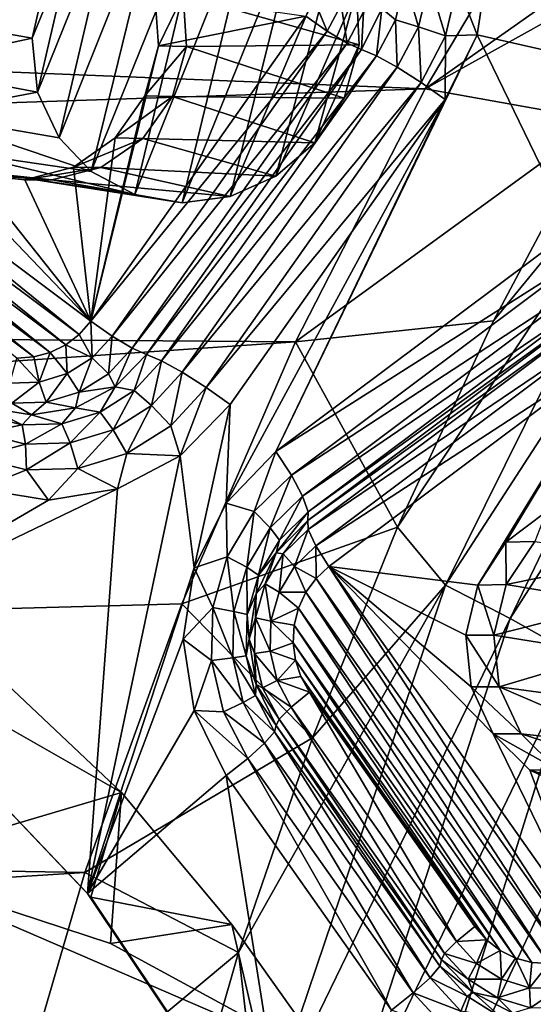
# Model space of a CAD drawing. Header units: metres. Extents: x -237 to 25, y -25 to 25.
# Tile 81 of 165: x -214.73 to -212.95, y 4.4 to 7.8. Entities that reach past the tile are written whole.
import ezdxf

# ---------------------------------------------------------------- set-up
doc = ezdxf.new("R2010")
doc.units = ezdxf.units.M
doc.layers.add('solid_10481232', color=7, linetype='CONTINUOUS')

msp = doc.modelspace()

# ---------------------------------------------------------------- linework, layer by layer
at = {"layer": 'solid_10481232'}
for points in [[(-213.377121, 8.838422, 82.297348), (-212.056625, 7.585601, 81.968117), (-212.394043, 7.912417, 81.969559)], [(-212.631454, 8.522216, 83.684151), (-212.056625, 7.585601, 81.968117), (-213.377121, 8.838422, 82.297348)], [(-213.438675, 8.806679, 82.152618), (-212.12291, 7.558358, 81.824562), (-213.470657, 8.785734, 82.091721)], [(-212.394043, 7.912417, 81.969559), (-212.12291, 7.558358, 81.824562), (-213.438675, 8.806679, 82.152618)], [(-213.470657, 8.785734, 82.091721), (-212.158035, 7.540383, 81.76445), (-213.489182, 8.767977, 82.032593)], [(-213.430405, 8.639663, 82.017944), (-213.489182, 8.767977, 82.032593), (-212.181549, 7.525876, 81.706566)], [(-212.158035, 7.540383, 81.76445), (-212.181549, 7.525876, 81.706566), (-213.489182, 8.767977, 82.032593)], [(-212.12291, 7.558358, 81.824562), (-212.158035, 7.540383, 81.76445), (-213.470657, 8.785734, 82.091721)], [(-213.258194, 8.461933, 81.975006), (-213.430405, 8.639663, 82.017944), (-212.181549, 7.525876, 81.706566)], [(-213.148254, 8.239065, 81.947594), (-213.258194, 8.461933, 81.975006), (-212.181549, 7.525876, 81.706566)], [(-213.328308, 7.559792, 180.296234), (-212.827942, 8.400932, 180.171509), (-233.831543, 8.389069, 95.969193)], [(-212.142059, 8.395135, 182.914581), (-212.827942, 8.400932, 180.171509), (-213.328308, 7.559792, 180.296234)], [(-212.320435, 8.121542, 182.92569), (-212.142059, 8.395135, 182.914581), (-213.328308, 7.559792, 180.296234)], [(-213.328308, 7.559792, 180.296234), (-233.831543, 8.389069, 95.969193), (-234.69548, 6.843811, 96.184639)], [(-214.063416, 8.304527, 84.712891), (-214.480301, 7.274619, 84.461235), (-214.23288, 8.282915, 84.731186)], [(-214.329437, 7.194523, 84.413574), (-214.480301, 7.274619, 84.461235), (-214.063416, 8.304527, 84.712891)], [(-214.329437, 7.194523, 84.413574), (-214.063416, 8.304527, 84.712891), (-213.898117, 8.275126, 84.677681)], [(-214.23288, 8.282915, 84.731186), (-214.480301, 7.274619, 84.461235), (-214.59079, 7.390515, 84.511864)], [(-214.23288, 8.282915, 84.731186), (-214.59079, 7.390515, 84.511864), (-214.397934, 8.208941, 84.731346)], [(-214.166458, 7.166553, 84.377747), (-214.329437, 7.194523, 84.413574), (-213.898117, 8.275126, 84.677681)], [(-214.166458, 7.166553, 84.377747), (-213.898117, 8.275126, 84.677681), (-213.749908, 8.194742, 84.627327)], [(-213.110443, 7.993072, 81.938164), (-213.148254, 8.239065, 81.947594), (-212.181549, 7.525876, 81.706566)], [(-214.397934, 8.208941, 84.731346), (-214.59079, 7.390515, 84.511864), (-214.664566, 7.547458, 84.568474)], [(-214.397934, 8.208941, 84.731346), (-214.664566, 7.547458, 84.568474), (-214.540588, 8.084114, 84.712433)], [(-214.000748, 7.188196, 84.35495), (-214.166458, 7.166553, 84.377747), (-213.749908, 8.194742, 84.627327)], [(-213.632492, 8.064467, 84.564728), (-214.000748, 7.188196, 84.35495), (-213.749908, 8.194742, 84.627327)], [(-212.723709, 7.450794, 182.951324), (-212.320435, 8.121542, 182.92569), (-213.328308, 7.559792, 180.296234)], [(-214.540588, 8.084114, 84.712433), (-214.664566, 7.547458, 84.568474), (-214.683899, 7.733741, 84.626213)], [(-214.540588, 8.084114, 84.712433), (-214.683899, 7.733741, 84.626213), (-214.64093, 7.918866, 84.675789)], [(-213.632492, 8.064467, 84.564728), (-213.843506, 7.258286, 84.347473), (-214.000748, 7.188196, 84.35495)], [(-213.632492, 8.064467, 84.564728), (-213.564331, 7.896323, 84.497818), (-213.843506, 7.258286, 84.347473)], [(-213.21608, 7.919354, 81.946564), (-213.110443, 7.993072, 81.938164), (-213.148178, 7.746097, 81.947578)], [(-213.148178, 7.746097, 81.947578), (-213.110443, 7.993072, 81.938164), (-212.181549, 7.525876, 81.706566)], [(-214.64093, 7.918866, 84.675789), (-214.683899, 7.733741, 84.626213), (-215.148041, 7.815412, 82.447754)], [(-213.397598, 7.935674, 81.860344), (-213.429718, 7.7978, 81.868355), (-213.477722, 7.836068, 81.782394)], [(-213.350311, 7.773779, 81.928215), (-213.429718, 7.7978, 81.868355), (-213.397598, 7.935674, 81.860344)], [(-213.314224, 7.928668, 81.91922), (-213.350311, 7.773779, 81.928215), (-213.397598, 7.935674, 81.860344)], [(-213.257431, 7.741848, 81.956871), (-213.350311, 7.773779, 81.928215), (-213.314224, 7.928668, 81.91922)], [(-213.21608, 7.919354, 81.946564), (-213.257431, 7.741848, 81.956871), (-213.314224, 7.928668, 81.91922)], [(-213.21608, 7.919354, 81.946564), (-213.148178, 7.746097, 81.947578), (-213.257431, 7.741848, 81.956871)], [(-214.24791, 7.707804, 81.809525), (-214.260208, 7.885561, 81.812592), (-213.740005, 7.810176, 81.682892)], [(-214.162537, 7.884234, 82.202774), (-214.260208, 7.885561, 81.812592), (-214.24791, 7.707804, 81.809525)], [(-214.162537, 7.884234, 82.202774), (-214.24791, 7.707804, 81.809525), (-214.150665, 7.704937, 82.2006)], [(-214.162537, 7.884234, 82.202774), (-213.555573, 7.711663, 84.436371), (-213.564331, 7.896323, 84.497818)], [(-214.162537, 7.884234, 82.202774), (-214.150665, 7.704937, 82.2006), (-213.555573, 7.711663, 84.436371)], [(-213.564331, 7.896323, 84.497818), (-213.708191, 7.37318, 84.357681), (-213.843506, 7.258286, 84.347473)], [(-213.564331, 7.896323, 84.497818), (-213.555573, 7.711663, 84.436371), (-213.708191, 7.37318, 84.357681)], [(-213.665848, 7.758358, 81.685501), (-213.740005, 7.810176, 81.682892), (-213.70993, 7.86335, 81.675392)], [(-213.617722, 7.849726, 81.6735), (-213.665848, 7.758358, 81.685501), (-213.70993, 7.86335, 81.675392)], [(-213.617722, 7.849726, 81.6735), (-213.596909, 7.717118, 81.727386), (-213.665848, 7.758358, 81.685501)], [(-213.540298, 7.824582, 81.713264), (-213.596909, 7.717118, 81.727386), (-213.617722, 7.849726, 81.6735)], [(-214.683899, 7.733741, 84.626213), (-215.136307, 7.636032, 82.444031), (-215.148041, 7.815412, 82.447754)], [(-213.540298, 7.824582, 81.713264), (-213.54747, 7.694994, 81.799782), (-213.596909, 7.717118, 81.727386)], [(-213.477722, 7.836068, 81.782394), (-213.495361, 7.67319, 81.88472), (-213.54747, 7.694994, 81.799782)], [(-213.540298, 7.824582, 81.713264), (-213.477722, 7.836068, 81.782394), (-213.54747, 7.694994, 81.799782)], [(-213.429718, 7.7978, 81.868355), (-213.495361, 7.67319, 81.88472), (-213.477722, 7.836068, 81.782394)], [(-214.24791, 7.707804, 81.809525), (-213.740005, 7.810176, 81.682892), (-214.48143, 6.758454, 81.867744)], [(-213.665848, 7.758358, 81.685501), (-214.48143, 6.758454, 81.867744), (-213.740005, 7.810176, 81.682892)], [(-213.429718, 7.7978, 81.868355), (-213.424057, 7.633792, 81.946602), (-213.495361, 7.67319, 81.88472)], [(-213.350311, 7.773779, 81.928215), (-213.424057, 7.633792, 81.946602), (-213.429718, 7.7978, 81.868355)], [(-213.665848, 7.758358, 81.685501), (-214.407272, 6.706636, 81.870361), (-214.48143, 6.758454, 81.867744)], [(-213.665848, 7.758358, 81.685501), (-213.596909, 7.717118, 81.727386), (-214.407272, 6.706636, 81.870361)], [(-213.148178, 7.746097, 81.947578), (-212.821945, 7.072115, 81.866234), (-213.842422, 6.307994, 82.120667)], [(-213.258682, 7.522221, 81.975128), (-213.148178, 7.746097, 81.947578), (-213.842422, 6.307994, 82.120667)], [(-213.350311, 7.773779, 81.928215), (-213.341949, 7.581419, 81.977943), (-213.424057, 7.633792, 81.946602)], [(-213.257431, 7.741848, 81.956871), (-213.341949, 7.581419, 81.977943), (-213.350311, 7.773779, 81.928215)], [(-213.257431, 7.741848, 81.956871), (-213.148178, 7.746097, 81.947578), (-213.258682, 7.522221, 81.975128)], [(-213.148178, 7.746097, 81.947578), (-212.181549, 7.525876, 81.706566), (-212.821945, 7.072115, 81.866234)], [(-214.521194, 6.712548, 81.877663), (-215.78334, 7.657612, 82.192352), (-215.753265, 7.710786, 82.184853)], [(-214.48143, 6.758454, 81.867744), (-214.521194, 6.712548, 81.877663), (-215.753265, 7.710786, 82.184853)], [(-215.041336, 7.342438, 82.007347), (-214.48143, 6.758454, 81.867744), (-215.753265, 7.710786, 82.184853)], [(-214.683899, 7.733741, 84.626213), (-214.664566, 7.547458, 84.568474), (-215.136307, 7.636032, 82.444031)], [(-213.596909, 7.717118, 81.727386), (-214.338333, 6.665396, 81.912239), (-214.407272, 6.706636, 81.870361)], [(-213.596909, 7.717118, 81.727386), (-213.54747, 7.694994, 81.799782), (-214.338333, 6.665396, 81.912239)], [(-214.150665, 7.704937, 82.2006), (-213.607285, 7.527744, 84.38726), (-213.555573, 7.711663, 84.436371)], [(-213.555573, 7.711663, 84.436371), (-213.607285, 7.527744, 84.38726), (-213.708191, 7.37318, 84.357681)], [(-213.257431, 7.741848, 81.956871), (-213.258682, 7.522221, 81.975128), (-213.341949, 7.581419, 81.977943)], [(-214.295303, 7.535493, 81.821342), (-214.24791, 7.707804, 81.809525), (-214.48143, 6.758454, 81.867744)], [(-213.54747, 7.694994, 81.799782), (-214.288895, 6.643272, 81.984642), (-214.338333, 6.665396, 81.912239)], [(-214.150665, 7.704937, 82.2006), (-214.24791, 7.707804, 81.809525), (-214.295303, 7.535493, 81.821342)], [(-214.150665, 7.704937, 82.2006), (-214.295303, 7.535493, 81.821342), (-214.199188, 7.532554, 82.212631)], [(-213.495361, 7.67319, 81.88472), (-214.288895, 6.643272, 81.984642), (-213.54747, 7.694994, 81.799782)], [(-214.150665, 7.704937, 82.2006), (-214.199188, 7.532554, 82.212631), (-213.607285, 7.527744, 84.38726)], [(-214.56778, 6.676268, 81.889275), (-215.802429, 7.600736, 82.197105), (-215.78334, 7.657612, 82.192352)], [(-214.521194, 6.712548, 81.877663), (-214.56778, 6.676268, 81.889275), (-215.78334, 7.657612, 82.192352)], [(-213.495361, 7.67319, 81.88472), (-214.236786, 6.621468, 82.06958), (-214.288895, 6.643272, 81.984642)], [(-213.495361, 7.67319, 81.88472), (-213.424057, 7.633792, 81.946602), (-214.236786, 6.621468, 82.06958)], [(-214.664566, 7.547458, 84.568474), (-215.065628, 7.47175, 82.42585), (-215.136307, 7.636032, 82.444031)], [(-213.424057, 7.633792, 81.946602), (-214.165482, 6.58207, 82.131454), (-214.236786, 6.621468, 82.06958)], [(-213.424057, 7.633792, 81.946602), (-213.341949, 7.581419, 81.977943), (-214.165482, 6.58207, 82.131454)], [(-212.368256, 7.642021, 183.907715), (-213.091812, 6.759067, 182.977875), (-213.423248, 6.047255, 183.00737)], [(-213.257339, 5.847638, 183.99118), (-212.368256, 7.642021, 183.907715), (-213.423248, 6.047255, 183.00737)], [(-212.185593, 7.501909, 184.956497), (-212.368256, 7.642021, 183.907715), (-213.257339, 5.847638, 183.99118)], [(-212.368256, 7.642021, 183.907715), (-212.723709, 7.450794, 182.951324), (-213.091812, 6.759067, 182.977875)], [(-214.621002, 6.649702, 81.902542), (-215.810501, 7.540363, 82.19912), (-215.802429, 7.600736, 82.197105)], [(-214.56778, 6.676268, 81.889275), (-214.621002, 6.649702, 81.902542), (-215.802429, 7.600736, 82.197105)], [(-213.341949, 7.581419, 81.977943), (-214.083374, 6.529697, 82.162804), (-214.165482, 6.58207, 82.131454)], [(-213.341949, 7.581419, 81.977943), (-213.258682, 7.522221, 81.975128), (-214.083374, 6.529697, 82.162804)], [(-213.77533, 6.68638, 180.407639), (-213.328308, 7.559792, 180.296234), (-234.69548, 6.843811, 96.184639)], [(-214.67778, 6.634508, 81.916702), (-215.806961, 7.480003, 82.198242), (-215.810501, 7.540363, 82.19912)], [(-214.621002, 6.649702, 81.902542), (-214.67778, 6.634508, 81.916702), (-215.810501, 7.540363, 82.19912)], [(-214.664566, 7.547458, 84.568474), (-214.59079, 7.390515, 84.511864), (-215.065628, 7.47175, 82.42585)], [(-212.723709, 7.450794, 182.951324), (-213.328308, 7.559792, 180.296234), (-213.77533, 6.68638, 180.407639)], [(-214.396637, 7.390522, 81.846603), (-214.295303, 7.535493, 81.821342), (-214.48143, 6.758454, 81.867744)], [(-214.199188, 7.532554, 82.212631), (-214.295303, 7.535493, 81.821342), (-214.396637, 7.390522, 81.846603)], [(-214.199188, 7.532554, 82.212631), (-214.396637, 7.390522, 81.846603), (-214.302063, 7.387741, 82.237663)], [(-214.199188, 7.532554, 82.212631), (-214.302063, 7.387741, 82.237663), (-213.708191, 7.37318, 84.357681)], [(-214.199188, 7.532554, 82.212631), (-213.708191, 7.37318, 84.357681), (-213.607285, 7.527744, 84.38726)], [(-214.083374, 6.529697, 82.162804), (-213.258682, 7.522221, 81.975128), (-214.000092, 6.470499, 82.159981)], [(-213.258682, 7.522221, 81.975128), (-213.842422, 6.307994, 82.120667), (-214.014633, 6.130265, 82.163605)], [(-214.000092, 6.470499, 82.159981), (-213.258682, 7.522221, 81.975128), (-214.014633, 6.130265, 82.163605)], [(-214.67778, 6.634508, 81.916702), (-214.736359, 6.630868, 81.931305), (-215.806961, 7.480003, 82.198242)], [(-213.03421, 5.73201, 185.045563), (-212.185593, 7.501909, 184.956497), (-213.257339, 5.847638, 183.99118)], [(-212.004517, 7.342728, 186.064514), (-212.185593, 7.501909, 184.956497), (-213.03421, 5.73201, 185.045563)], [(-214.480301, 7.274619, 84.461235), (-214.94458, 7.342438, 82.39547), (-215.065628, 7.47175, 82.42585)], [(-214.59079, 7.390515, 84.511864), (-214.480301, 7.274619, 84.461235), (-215.065628, 7.47175, 82.42585)], [(-213.091812, 6.759067, 182.977875), (-212.723709, 7.450794, 182.951324), (-213.77533, 6.68638, 180.407639)], [(-214.540268, 7.289613, 81.882416), (-214.396637, 7.390522, 81.846603), (-214.48143, 6.758454, 81.867744)], [(-214.302063, 7.387741, 82.237663), (-214.396637, 7.390522, 81.846603), (-214.540268, 7.289613, 81.882416)], [(-214.302063, 7.387741, 82.237663), (-214.540268, 7.289613, 81.882416), (-214.446609, 7.28795, 82.272858)], [(-214.302063, 7.387741, 82.237663), (-214.446609, 7.28795, 82.272858), (-213.843506, 7.258286, 84.347473)], [(-214.302063, 7.387741, 82.237663), (-213.843506, 7.258286, 84.347473), (-213.708191, 7.37318, 84.357681)], [(-214.883636, 7.263474, 81.968025), (-214.48143, 6.758454, 81.867744), (-215.041336, 7.342438, 82.007347)], [(-214.329437, 7.194523, 84.413574), (-214.94458, 7.342438, 82.39547), (-214.480301, 7.274619, 84.461235)], [(-214.788376, 7.263873, 82.35672), (-214.94458, 7.342438, 82.39547), (-214.329437, 7.194523, 84.413574)], [(-212.80632, 5.603209, 186.153809), (-212.004517, 7.342728, 186.064514), (-213.03421, 5.73201, 185.045563)], [(-214.709045, 7.245273, 81.9245), (-214.540268, 7.289613, 81.882416), (-214.48143, 6.758454, 81.867744)], [(-214.446609, 7.28795, 82.272858), (-214.540268, 7.289613, 81.882416), (-214.709045, 7.245273, 81.9245)], [(-214.446609, 7.28795, 82.272858), (-214.709045, 7.245273, 81.9245), (-214.615448, 7.244957, 82.314163)], [(-214.446609, 7.28795, 82.272858), (-214.615448, 7.244957, 82.314163), (-214.000748, 7.188196, 84.35495)], [(-214.446609, 7.28795, 82.272858), (-214.000748, 7.188196, 84.35495), (-213.843506, 7.258286, 84.347473)], [(-214.615448, 7.244957, 82.314163), (-214.883636, 7.263474, 81.968025), (-214.788376, 7.263873, 82.35672)], [(-214.883636, 7.263474, 81.968025), (-214.709045, 7.245273, 81.9245), (-214.48143, 6.758454, 81.867744)], [(-214.615448, 7.244957, 82.314163), (-214.709045, 7.245273, 81.9245), (-214.883636, 7.263474, 81.968025)], [(-214.788376, 7.263873, 82.35672), (-214.329437, 7.194523, 84.413574), (-214.166458, 7.166553, 84.377747)], [(-214.615448, 7.244957, 82.314163), (-214.788376, 7.263873, 82.35672), (-214.166458, 7.166553, 84.377747)], [(-214.615448, 7.244957, 82.314163), (-214.166458, 7.166553, 84.377747), (-214.000748, 7.188196, 84.35495)], [(-212.768707, 6.990636, 81.835022), (-213.842422, 6.307994, 82.120667), (-212.821945, 7.072115, 81.866234)], [(-213.7892, 6.226516, 82.089455), (-213.842422, 6.307994, 82.120667), (-212.768707, 6.990636, 81.835022)], [(-213.7892, 6.226516, 82.089455), (-212.768707, 6.990636, 81.835022), (-212.730057, 6.91855, 81.773567)], [(-213.750534, 6.15443, 82.028), (-213.7892, 6.226516, 82.089455), (-212.730057, 6.91855, 81.773567)], [(-213.750534, 6.15443, 82.028), (-212.730057, 6.91855, 81.773567), (-212.710526, 6.864324, 81.689041)], [(-213.731003, 6.100204, 81.943474), (-213.750534, 6.15443, 82.028), (-212.710526, 6.864324, 81.689041)], [(-213.731003, 6.100204, 81.943474), (-212.710526, 6.864324, 81.689041), (-212.712357, 6.834313, 81.591568)], [(-213.77533, 6.68638, 180.407639), (-234.69548, 6.843811, 96.184639), (-235.377869, 5.207863, 96.35482)], [(-213.732834, 6.070193, 81.846001), (-212.712357, 6.834313, 81.591568), (-212.710785, 6.803862, 81.506447)], [(-213.731003, 6.100204, 81.943474), (-212.712357, 6.834313, 81.591568), (-213.732834, 6.070193, 81.846001)], [(-213.731262, 6.039742, 81.76088), (-213.732834, 6.070193, 81.846001), (-212.710785, 6.803862, 81.506447)], [(-213.731262, 6.039742, 81.76088), (-212.710785, 6.803862, 81.506447), (-212.684631, 6.747101, 81.440857)], [(-214.476715, 6.631221, 81.887672), (-214.521194, 6.712548, 81.877663), (-214.48143, 6.758454, 81.867744)], [(-214.407272, 6.706636, 81.870361), (-214.476715, 6.631221, 81.887672), (-214.48143, 6.758454, 81.867744)], [(-213.423248, 6.047255, 183.00737), (-213.091812, 6.759067, 182.977875), (-213.77533, 6.68638, 180.407639)], [(-213.705109, 5.98298, 81.695297), (-213.731262, 6.039742, 81.76088), (-212.684631, 6.747101, 81.440857)], [(-213.705109, 5.98298, 81.695297), (-212.684631, 6.747101, 81.440857), (-212.639313, 6.675779, 81.408455)], [(-214.476715, 6.631221, 81.887672), (-214.56778, 6.676268, 81.889275), (-214.521194, 6.712548, 81.877663)], [(-214.420013, 6.576696, 81.932602), (-214.476715, 6.631221, 81.887672), (-214.407272, 6.706636, 81.870361)], [(-214.338333, 6.665396, 81.912239), (-214.420013, 6.576696, 81.932602), (-214.407272, 6.706636, 81.870361)], [(-214.167252, 5.783363, 180.505295), (-213.77533, 6.68638, 180.407639), (-235.377869, 5.207863, 96.35482)], [(-214.562729, 6.576899, 81.909119), (-214.621002, 6.649702, 81.902542), (-214.56778, 6.676268, 81.889275)], [(-214.476715, 6.631221, 81.887672), (-214.562729, 6.576899, 81.909119), (-214.56778, 6.676268, 81.889275)], [(-214.338333, 6.665396, 81.912239), (-214.397522, 6.531315, 82.011726), (-214.420013, 6.576696, 81.932602)], [(-214.338333, 6.665396, 81.912239), (-214.288895, 6.643272, 81.984642), (-214.397522, 6.531315, 82.011726)], [(-213.423248, 6.047255, 183.00737), (-213.77533, 6.68638, 180.407639), (-214.167252, 5.783363, 180.505295)], [(-213.705109, 5.98298, 81.695297), (-212.639313, 6.675779, 81.408455), (-213.65979, 5.911658, 81.662888)], [(-213.146057, 5.847265, 81.534798), (-213.65979, 5.911658, 81.662888), (-212.639313, 6.675779, 81.408455)], [(-213.049316, 5.996048, 81.510681), (-213.146057, 5.847265, 81.534798), (-212.639313, 6.675779, 81.408455)], [(-212.90947, 6.101654, 81.475815), (-213.049316, 5.996048, 81.510681), (-212.639313, 6.675779, 81.408455)], [(-214.659454, 6.54737, 81.933235), (-214.7603, 6.544649, 81.958382), (-214.736359, 6.630868, 81.931305)], [(-214.659454, 6.54737, 81.933235), (-214.736359, 6.630868, 81.931305), (-214.67778, 6.634508, 81.916702)], [(-214.659454, 6.54737, 81.933235), (-214.67778, 6.634508, 81.916702), (-214.621002, 6.649702, 81.902542)], [(-214.562729, 6.576899, 81.909119), (-214.659454, 6.54737, 81.933235), (-214.621002, 6.649702, 81.902542)], [(-214.521179, 6.512804, 81.957825), (-214.562729, 6.576899, 81.909119), (-214.476715, 6.631221, 81.887672)], [(-214.420013, 6.576696, 81.932602), (-214.521179, 6.512804, 81.957825), (-214.476715, 6.631221, 81.887672)], [(-214.331497, 6.518616, 82.093193), (-214.397522, 6.531315, 82.011726), (-214.288895, 6.643272, 81.984642)], [(-214.236786, 6.621468, 82.06958), (-214.331497, 6.518616, 82.093193), (-214.288895, 6.643272, 81.984642)], [(-214.271866, 6.466526, 82.157982), (-214.331497, 6.518616, 82.093193), (-214.236786, 6.621468, 82.06958)], [(-214.165482, 6.58207, 82.131454), (-214.271866, 6.466526, 82.157982), (-214.236786, 6.621468, 82.06958)], [(-214.634933, 6.478073, 81.986191), (-214.659454, 6.54737, 81.933235), (-214.562729, 6.576899, 81.909119)], [(-214.521179, 6.512804, 81.957825), (-214.634933, 6.478073, 81.986191), (-214.562729, 6.576899, 81.909119)], [(-214.420013, 6.576696, 81.932602), (-214.397522, 6.531315, 82.011726), (-214.521179, 6.512804, 81.957825)], [(-214.205292, 6.397279, 82.193199), (-214.271866, 6.466526, 82.157982), (-214.165482, 6.58207, 82.131454)], [(-214.083374, 6.529697, 82.162804), (-214.205292, 6.397279, 82.193199), (-214.165482, 6.58207, 82.131454)], [(-214.75354, 6.474872, 82.015762), (-214.7603, 6.544649, 81.958382), (-214.659454, 6.54737, 81.933235)], [(-214.634933, 6.478073, 81.986191), (-214.75354, 6.474872, 82.015762), (-214.659454, 6.54737, 81.933235)], [(-214.448807, 6.444529, 82.122437), (-214.534409, 6.459435, 82.045853), (-214.397522, 6.531315, 82.011726)], [(-214.521179, 6.512804, 81.957825), (-214.397522, 6.531315, 82.011726), (-214.534409, 6.459435, 82.045853)], [(-214.331497, 6.518616, 82.093193), (-214.448807, 6.444529, 82.122437), (-214.397522, 6.531315, 82.011726)], [(-214.083374, 6.529697, 82.162804), (-214.172546, 6.293015, 82.20298), (-214.205292, 6.397279, 82.193199)], [(-214.083374, 6.529697, 82.162804), (-214.000092, 6.470499, 82.159981), (-214.172546, 6.293015, 82.20298)], [(-214.521179, 6.512804, 81.957825), (-214.534409, 6.459435, 82.045853), (-214.634933, 6.478073, 81.986191)], [(-214.403656, 6.383296, 82.190842), (-214.448807, 6.444529, 82.122437), (-214.331497, 6.518616, 82.093193)], [(-214.271866, 6.466526, 82.157982), (-214.403656, 6.383296, 82.190842), (-214.331497, 6.518616, 82.093193)], [(-214.718246, 6.400547, 82.189621), (-214.852036, 6.433647, 82.222977), (-214.837891, 6.459435, 82.121521)], [(-214.75354, 6.474872, 82.015762), (-214.686142, 6.434666, 82.083687), (-214.837891, 6.459435, 82.121521)], [(-214.718246, 6.400547, 82.189621), (-214.837891, 6.459435, 82.121521), (-214.686142, 6.434666, 82.083687)], [(-214.634933, 6.478073, 81.986191), (-214.686142, 6.434666, 82.083687), (-214.75354, 6.474872, 82.015762)], [(-214.634933, 6.478073, 81.986191), (-214.534409, 6.459435, 82.045853), (-214.686142, 6.434666, 82.083687)], [(-214.580719, 6.404258, 82.155327), (-214.686142, 6.434666, 82.083687), (-214.534409, 6.459435, 82.045853)], [(-214.448807, 6.444529, 82.122437), (-214.580719, 6.404258, 82.155327), (-214.534409, 6.459435, 82.045853)], [(-214.356323, 6.301897, 82.230858), (-214.403656, 6.383296, 82.190842), (-214.271866, 6.466526, 82.157982)], [(-214.205292, 6.397279, 82.193199), (-214.356323, 6.301897, 82.230858), (-214.271866, 6.466526, 82.157982)], [(-214.172546, 6.293015, 82.20298), (-214.000092, 6.470499, 82.159981), (-214.124573, 5.907396, 82.191017)], [(-214.000092, 6.470499, 82.159981), (-214.014633, 6.130265, 82.163605), (-214.124573, 5.907396, 82.191017)], [(-214.856644, 6.371072, 82.30378), (-214.852036, 6.433647, 82.222977), (-214.718246, 6.400547, 82.189621)], [(-214.580719, 6.404258, 82.155327), (-214.718246, 6.400547, 82.189621), (-214.686142, 6.434666, 82.083687)], [(-214.551849, 6.338056, 82.227791), (-214.580719, 6.404258, 82.155327), (-214.448807, 6.444529, 82.122437)], [(-214.403656, 6.383296, 82.190842), (-214.551849, 6.338056, 82.227791), (-214.448807, 6.444529, 82.122437)], [(-214.706345, 6.333886, 82.266312), (-214.856644, 6.371072, 82.30378), (-214.718246, 6.400547, 82.189621)], [(-214.706345, 6.333886, 82.266312), (-214.718246, 6.400547, 82.189621), (-214.580719, 6.404258, 82.155327)], [(-214.551849, 6.338056, 82.227791), (-214.706345, 6.333886, 82.266312), (-214.580719, 6.404258, 82.155327)], [(-214.205292, 6.397279, 82.193199), (-214.172546, 6.293015, 82.20298), (-214.356323, 6.301897, 82.230858)], [(-214.875458, 6.287887, 82.360291), (-214.856644, 6.371072, 82.30378), (-214.706345, 6.333886, 82.266312)], [(-214.526154, 6.25005, 82.273201), (-214.551849, 6.338056, 82.227791), (-214.403656, 6.383296, 82.190842)], [(-214.356323, 6.301897, 82.230858), (-214.526154, 6.25005, 82.273201), (-214.403656, 6.383296, 82.190842)], [(-214.703217, 6.245271, 82.317345), (-214.875458, 6.287887, 82.360291), (-214.706345, 6.333886, 82.266312)], [(-214.703217, 6.245271, 82.317345), (-214.706345, 6.333886, 82.266312), (-214.551849, 6.338056, 82.227791)], [(-214.526154, 6.25005, 82.273201), (-214.703217, 6.245271, 82.317345), (-214.551849, 6.338056, 82.227791)], [(-214.703217, 6.245271, 82.317345), (-214.867126, 6.179638, 82.376152), (-214.875458, 6.287887, 82.360291)], [(-214.356323, 6.301897, 82.230858), (-214.388794, 6.17971, 82.256897), (-214.526154, 6.25005, 82.273201)], [(-214.172546, 6.293015, 82.20298), (-214.124573, 5.907396, 82.191017), (-214.492676, 4.783818, 82.282791)], [(-214.388794, 6.17971, 82.256897), (-214.172546, 6.293015, 82.20298), (-214.492676, 4.783818, 82.282791)], [(-214.356323, 6.301897, 82.230858), (-214.172546, 6.293015, 82.20298), (-214.388794, 6.17971, 82.256897)], [(-213.917679, 6.100856, 82.12149), (-214.014633, 6.130265, 82.163605), (-213.842422, 6.307994, 82.120667)], [(-213.917679, 6.100856, 82.12149), (-213.842422, 6.307994, 82.120667), (-213.7892, 6.226516, 82.089455)], [(-214.526154, 6.25005, 82.273201), (-214.627487, 6.140749, 82.316406), (-214.703217, 6.245271, 82.317345)], [(-214.526154, 6.25005, 82.273201), (-214.388794, 6.17971, 82.256897), (-214.627487, 6.140749, 82.316406)], [(-214.703217, 6.245271, 82.317345), (-214.627487, 6.140749, 82.316406), (-214.867126, 6.179638, 82.376152)], [(-213.917679, 6.100856, 82.12149), (-213.7892, 6.226516, 82.089455), (-213.862656, 6.044782, 82.055954)], [(-213.862656, 6.044782, 82.055954), (-213.7892, 6.226516, 82.089455), (-213.750534, 6.15443, 82.028)], [(-214.388794, 6.17971, 82.256897), (-214.492676, 4.783818, 82.282791), (-215.37117, 5.706872, 82.501831)], [(-214.627487, 6.140749, 82.316406), (-214.388794, 6.17971, 82.256897), (-215.37117, 5.706872, 82.501831)], [(-214.867126, 6.179638, 82.376152), (-214.627487, 6.140749, 82.316406), (-215.37117, 5.706872, 82.501831)], [(-213.862656, 6.044782, 82.055954), (-213.750534, 6.15443, 82.028), (-213.830811, 6.0026, 81.968353)], [(-213.830811, 6.0026, 81.968353), (-213.750534, 6.15443, 82.028), (-213.731003, 6.100204, 81.943474)], [(-214.010223, 5.945206, 82.144562), (-214.124573, 5.907396, 82.191017), (-214.014633, 6.130265, 82.163605)], [(-214.010223, 5.945206, 82.144562), (-214.014633, 6.130265, 82.163605), (-213.917679, 6.100856, 82.12149)], [(-214.010223, 5.945206, 82.144562), (-213.917679, 6.100856, 82.12149), (-213.943405, 5.908965, 82.076088)], [(-213.917679, 6.100856, 82.12149), (-213.862656, 6.044782, 82.055954), (-213.943405, 5.908965, 82.076088)], [(-213.841476, 5.958236, 81.873085), (-213.731003, 6.100204, 81.943474), (-213.732834, 6.070193, 81.846001)], [(-213.830811, 6.0026, 81.968353), (-213.731003, 6.100204, 81.943474), (-213.841476, 5.958236, 81.873085)], [(-212.950134, 5.998053, 81.900597), (-213.049316, 5.996048, 81.510681), (-212.90947, 6.101654, 81.475815)], [(-213.716797, 5.320518, 183.034271), (-213.423248, 6.047255, 183.00737), (-214.167252, 5.783363, 180.505295)], [(-213.817322, 5.955568, 81.782341), (-213.841476, 5.958236, 81.873085), (-213.732834, 6.070193, 81.846001)], [(-213.817322, 5.955568, 81.782341), (-213.732834, 6.070193, 81.846001), (-213.731262, 6.039742, 81.76088)], [(-213.257339, 5.847638, 183.99118), (-213.423248, 6.047255, 183.00737), (-213.716797, 5.320518, 183.034271)], [(-213.943405, 5.908965, 82.076088), (-213.862656, 6.044782, 82.055954), (-213.902695, 5.881702, 81.986275)], [(-213.862656, 6.044782, 82.055954), (-213.830811, 6.0026, 81.968353), (-213.902695, 5.881702, 81.986275)], [(-213.817322, 5.955568, 81.782341), (-213.731262, 6.039742, 81.76088), (-213.77829, 5.911414, 81.713539)], [(-213.77829, 5.911414, 81.713539), (-213.731262, 6.039742, 81.76088), (-213.705109, 5.98298, 81.695297)], [(-213.902695, 5.881702, 81.986275), (-213.830811, 6.0026, 81.968353), (-213.841476, 5.958236, 81.873085)], [(-213.77829, 5.911414, 81.713539), (-213.705109, 5.98298, 81.695297), (-213.70433, 5.870666, 81.673996)], [(-213.705109, 5.98298, 81.695297), (-213.65979, 5.911658, 81.662888), (-213.70433, 5.870666, 81.673996)], [(-213.048065, 5.849349, 81.924171), (-213.146057, 5.847265, 81.534798), (-213.049316, 5.996048, 81.510681)], [(-212.950134, 5.998053, 81.900597), (-213.048065, 5.849349, 81.924171), (-213.049316, 5.996048, 81.510681)], [(-212.576538, 5.945254, 83.878952), (-213.048065, 5.849349, 81.924171), (-212.950134, 5.998053, 81.900597)], [(-214.374954, 5.131966, 84.123032), (-215.249405, 5.956546, 84.385201), (-215.358337, 5.69334, 82.605568)], [(-214.374954, 5.131966, 84.123032), (-215.229706, 4.87941, 84.323349), (-215.249405, 5.956546, 84.385201)], [(-214.060532, 5.770173, 82.157104), (-214.124573, 5.907396, 82.191017), (-214.010223, 5.945206, 82.144562)], [(-214.060532, 5.770173, 82.157104), (-214.010223, 5.945206, 82.144562), (-213.987305, 5.756235, 82.087036)], [(-214.010223, 5.945206, 82.144562), (-213.943405, 5.908965, 82.076088), (-213.987305, 5.756235, 82.087036)], [(-213.902695, 5.881702, 81.986275), (-213.841476, 5.958236, 81.873085), (-213.911224, 5.817162, 81.890472)], [(-213.879318, 5.851305, 81.797798), (-213.911224, 5.817162, 81.890472), (-213.841476, 5.958236, 81.873085)], [(-213.879318, 5.851305, 81.797798), (-213.841476, 5.958236, 81.873085), (-213.817322, 5.955568, 81.782341)], [(-213.879318, 5.851305, 81.797798), (-213.817322, 5.955568, 81.782341), (-213.830994, 5.822768, 81.726677)], [(-213.817322, 5.955568, 81.782341), (-213.77829, 5.911414, 81.713539), (-213.830994, 5.822768, 81.726677)], [(-212.576538, 5.945254, 83.878952), (-212.660385, 5.784079, 83.863396), (-213.048065, 5.849349, 81.924171)], [(-213.830994, 5.822768, 81.726677), (-213.77829, 5.911414, 81.713539), (-213.739532, 5.822651, 81.68277)], [(-213.77829, 5.911414, 81.713539), (-213.70433, 5.870666, 81.673996), (-213.739532, 5.822651, 81.68277)], [(-212.787338, 4.569892, 81.445358), (-213.70433, 5.870666, 81.673996), (-213.65979, 5.911658, 81.662888)], [(-212.735748, 4.600886, 81.432495), (-212.787338, 4.569892, 81.445358), (-213.65979, 5.911658, 81.662888)], [(-213.093155, 5.334606, 81.521606), (-212.735748, 4.600886, 81.432495), (-213.65979, 5.911658, 81.662888)], [(-213.169556, 5.496261, 81.540657), (-213.093155, 5.334606, 81.521606), (-213.65979, 5.911658, 81.662888)], [(-213.187653, 5.674288, 81.545166), (-213.169556, 5.496261, 81.540657), (-213.65979, 5.911658, 81.662888)], [(-213.146057, 5.847265, 81.534798), (-213.187653, 5.674288, 81.545166), (-213.65979, 5.911658, 81.662888)], [(-214.124573, 5.907396, 82.191017), (-214.162369, 5.661403, 82.200439), (-214.492676, 4.783818, 82.282791)], [(-214.060532, 5.770173, 82.157104), (-214.162369, 5.661403, 82.200439), (-214.124573, 5.907396, 82.191017)], [(-213.987305, 5.756235, 82.087036), (-213.943405, 5.908965, 82.076088), (-213.941772, 5.745749, 81.996017)], [(-213.943405, 5.908965, 82.076088), (-213.902695, 5.881702, 81.986275), (-213.941772, 5.745749, 81.996017)], [(-213.941772, 5.745749, 81.996017), (-213.902695, 5.881702, 81.986275), (-213.911224, 5.817162, 81.890472)], [(-213.257339, 5.847638, 183.99118), (-213.716797, 5.320518, 183.034271), (-213.971573, 4.580531, 183.060074)], [(-213.897919, 3.951936, 184.072861), (-213.257339, 5.847638, 183.99118), (-213.971573, 4.580531, 183.060074)], [(-213.913025, 5.734058, 81.806198), (-213.911224, 5.817162, 81.890472), (-213.879318, 5.851305, 81.797798)], [(-213.913025, 5.734058, 81.806198), (-213.879318, 5.851305, 81.797798), (-213.85965, 5.723082, 81.733826)], [(-213.03421, 5.73201, 185.045563), (-213.257339, 5.847638, 183.99118), (-213.897919, 3.951936, 184.072861)], [(-213.879318, 5.851305, 81.797798), (-213.830994, 5.822768, 81.726677), (-213.85965, 5.723082, 81.733826)], [(-212.842514, 4.550223, 81.459122), (-213.739532, 5.822651, 81.68277), (-213.70433, 5.870666, 81.673996)], [(-212.787338, 4.569892, 81.445358), (-212.842514, 4.550223, 81.459122), (-213.70433, 5.870666, 81.673996)], [(-213.090698, 5.674953, 81.934006), (-213.187653, 5.674288, 81.545166), (-213.146057, 5.847265, 81.534798)], [(-213.048065, 5.849349, 81.924171), (-213.090698, 5.674953, 81.934006), (-213.146057, 5.847265, 81.534798)], [(-212.660385, 5.784079, 83.863396), (-213.090698, 5.674953, 81.934006), (-213.048065, 5.849349, 81.924171)], [(-213.941772, 5.745749, 81.996017), (-213.911224, 5.817162, 81.890472), (-213.935257, 5.66078, 81.896469)], [(-213.913025, 5.734058, 81.806198), (-213.935257, 5.66078, 81.896469), (-213.911224, 5.817162, 81.890472)], [(-213.85965, 5.723082, 81.733826), (-213.830994, 5.822768, 81.726677), (-213.76532, 5.767802, 81.689201)], [(-213.830994, 5.822768, 81.726677), (-213.739532, 5.822651, 81.68277), (-213.76532, 5.767802, 81.689201)], [(-212.901093, 4.541905, 81.473724), (-213.76532, 5.767802, 81.689201), (-213.739532, 5.822651, 81.68277)], [(-212.842514, 4.550223, 81.459122), (-212.901093, 4.541905, 81.473724), (-213.739532, 5.822651, 81.68277)], [(-214.501633, 4.856084, 180.588608), (-214.167252, 5.783363, 180.505295), (-235.377869, 5.207863, 96.35482)], [(-213.716797, 5.320518, 183.034271), (-214.167252, 5.783363, 180.505295), (-214.501633, 4.856084, 180.588608)], [(-212.660385, 5.784079, 83.863396), (-212.689911, 5.610881, 83.841179), (-213.090698, 5.674953, 81.934006)], [(-214.06517, 5.587685, 82.158264), (-214.162369, 5.661403, 82.200439), (-214.060532, 5.770173, 82.157104)], [(-214.06517, 5.587685, 82.158264), (-214.060532, 5.770173, 82.157104), (-213.991348, 5.596999, 82.088043)], [(-214.060532, 5.770173, 82.157104), (-213.987305, 5.756235, 82.087036), (-213.991348, 5.596999, 82.088043)], [(-213.991348, 5.596999, 82.088043), (-213.987305, 5.756235, 82.087036), (-213.945374, 5.604005, 81.996918)], [(-213.987305, 5.756235, 82.087036), (-213.941772, 5.745749, 81.996017), (-213.945374, 5.604005, 81.996918)], [(-213.945374, 5.604005, 81.996918), (-213.941772, 5.745749, 81.996017), (-213.935257, 5.66078, 81.896469)], [(-213.85965, 5.723082, 81.733826), (-213.76532, 5.767802, 81.689201), (-213.78006, 5.709272, 81.692871)], [(-212.959656, 4.545541, 81.488327), (-213.78006, 5.709272, 81.692871), (-213.76532, 5.767802, 81.689201)], [(-212.901093, 4.541905, 81.473724), (-212.959656, 4.545541, 81.488327), (-213.76532, 5.767802, 81.689201)], [(-215.358337, 5.69334, 82.605568), (-215.37117, 5.706872, 82.501831), (-214.492676, 4.783818, 82.282791)], [(-213.916122, 5.611817, 81.806976), (-213.935257, 5.66078, 81.896469), (-213.913025, 5.734058, 81.806198)], [(-213.916122, 5.611817, 81.806976), (-213.913025, 5.734058, 81.806198), (-213.862289, 5.619151, 81.734482)], [(-213.913025, 5.734058, 81.806198), (-213.85965, 5.723082, 81.733826), (-213.862289, 5.619151, 81.734482)], [(-213.641937, 3.867709, 185.138565), (-213.03421, 5.73201, 185.045563), (-213.897919, 3.951936, 184.072861)], [(-213.862289, 5.619151, 81.734482), (-213.85965, 5.723082, 81.733826), (-213.783585, 5.648913, 81.693756)], [(-213.85965, 5.723082, 81.733826), (-213.78006, 5.709272, 81.692871), (-213.783585, 5.648913, 81.693756)], [(-213.016449, 4.560732, 81.502487), (-213.783585, 5.648913, 81.693756), (-213.78006, 5.709272, 81.692871)], [(-212.959656, 4.545541, 81.488327), (-213.016449, 4.560732, 81.502487), (-213.78006, 5.709272, 81.692871)], [(-212.80632, 5.603209, 186.153809), (-213.03421, 5.73201, 185.045563), (-213.641937, 3.867709, 185.138565)], [(-214.480957, 4.771476, 82.386818), (-215.358337, 5.69334, 82.605568), (-214.492676, 4.783818, 82.282791)], [(-214.374954, 5.131966, 84.123032), (-215.358337, 5.69334, 82.605568), (-214.480957, 4.771476, 82.386818)], [(-213.090698, 5.674953, 81.934006), (-213.072739, 5.496158, 81.928963), (-213.187653, 5.674288, 81.545166)], [(-213.072739, 5.496158, 81.928963), (-213.169556, 5.496261, 81.540657), (-213.187653, 5.674288, 81.545166)], [(-212.689911, 5.610881, 83.841179), (-213.072739, 5.496158, 81.928963), (-213.090698, 5.674953, 81.934006)], [(-214.162369, 5.661403, 82.200439), (-214.124649, 5.414429, 82.191032), (-214.492676, 4.783818, 82.282791)], [(-214.06517, 5.587685, 82.158264), (-214.124649, 5.414429, 82.191032), (-214.162369, 5.661403, 82.200439)], [(-213.945374, 5.604005, 81.996918), (-213.935257, 5.66078, 81.896469), (-213.911224, 5.504399, 81.890472)], [(-213.916122, 5.611817, 81.806976), (-213.911224, 5.504399, 81.890472), (-213.935257, 5.66078, 81.896469)], [(-213.862289, 5.619151, 81.734482), (-213.783585, 5.648913, 81.693756), (-213.775513, 5.588543, 81.691742)], [(-213.069672, 4.587297, 81.515755), (-213.775513, 5.588543, 81.691742), (-213.783585, 5.648913, 81.693756)], [(-213.016449, 4.560732, 81.502487), (-213.069672, 4.587297, 81.515755), (-213.783585, 5.648913, 81.693756)], [(-213.916122, 5.611817, 81.806976), (-213.862289, 5.619151, 81.734482), (-213.838745, 5.518057, 81.728607)], [(-213.888428, 5.492914, 81.800064), (-213.911224, 5.504399, 81.890472), (-213.916122, 5.611817, 81.806976)], [(-213.888428, 5.492914, 81.800064), (-213.916122, 5.611817, 81.806976), (-213.838745, 5.518057, 81.728607)], [(-213.838745, 5.518057, 81.728607), (-213.862289, 5.619151, 81.734482), (-213.775513, 5.588543, 81.691742)], [(-212.689911, 5.610881, 83.841179), (-212.665741, 5.440949, 83.813751), (-213.072739, 5.496158, 81.928963)], [(-214.023819, 5.410179, 82.147957), (-214.124649, 5.414429, 82.191032), (-214.06517, 5.587685, 82.158264)], [(-214.06517, 5.587685, 82.158264), (-213.991348, 5.596999, 82.088043), (-213.955276, 5.442111, 82.079048)], [(-214.023819, 5.410179, 82.147957), (-214.06517, 5.587685, 82.158264), (-213.955276, 5.442111, 82.079048)], [(-213.991348, 5.596999, 82.088043), (-213.945374, 5.604005, 81.996918), (-213.913254, 5.466131, 81.988914)], [(-213.955276, 5.442111, 82.079048), (-213.991348, 5.596999, 82.088043), (-213.913254, 5.466131, 81.988914)], [(-213.913254, 5.466131, 81.988914), (-213.945374, 5.604005, 81.996918), (-213.911224, 5.504399, 81.890472)], [(-213.838745, 5.518057, 81.728607), (-213.775513, 5.588543, 81.691742), (-213.756424, 5.531673, 81.686981)], [(-213.116257, 4.623579, 81.527367), (-213.756424, 5.531673, 81.686981), (-213.775513, 5.588543, 81.691742)], [(-213.069672, 4.587297, 81.515755), (-213.116257, 4.623579, 81.527367), (-213.775513, 5.588543, 81.691742)], [(-213.377487, 3.776188, 186.253448), (-212.80632, 5.603209, 186.153809), (-213.641937, 3.867709, 185.138565)], [(-212.583878, 5.462224, 187.297043), (-212.80632, 5.603209, 186.153809), (-213.377487, 3.776188, 186.253448)], [(-213.913254, 5.466131, 81.988914), (-213.911224, 5.504399, 81.890472), (-213.841476, 5.363325, 81.873085)], [(-213.831818, 5.385449, 81.78595), (-213.841476, 5.363325, 81.873085), (-213.911224, 5.504399, 81.890472)], [(-213.831818, 5.385449, 81.78595), (-213.911224, 5.504399, 81.890472), (-213.888428, 5.492914, 81.800064)], [(-213.888428, 5.492914, 81.800064), (-213.838745, 5.518057, 81.728607), (-213.790604, 5.426689, 81.716606)], [(-213.838745, 5.518057, 81.728607), (-213.756424, 5.531673, 81.686981), (-213.726349, 5.478507, 81.679482)], [(-213.790604, 5.426689, 81.716606), (-213.838745, 5.518057, 81.728607), (-213.726349, 5.478507, 81.679482)], [(-213.156036, 4.66949, 81.537285), (-213.726349, 5.478507, 81.679482), (-213.756424, 5.531673, 81.686981)], [(-213.116257, 4.623579, 81.527367), (-213.156036, 4.66949, 81.537285), (-213.756424, 5.531673, 81.686981)], [(-213.831818, 5.385449, 81.78595), (-213.888428, 5.492914, 81.800064), (-213.790604, 5.426689, 81.716606)], [(-213.220276, 4.617672, 81.574409), (-213.790604, 5.426689, 81.716606), (-213.726349, 5.478507, 81.679482)], [(-213.220276, 4.617672, 81.574409), (-213.726349, 5.478507, 81.679482), (-213.156036, 4.66949, 81.537285)], [(-212.996384, 5.334606, 81.909729), (-213.093155, 5.334606, 81.521606), (-213.169556, 5.496261, 81.540657)], [(-213.072739, 5.496158, 81.928963), (-212.996384, 5.334606, 81.909729), (-213.169556, 5.496261, 81.540657)], [(-212.592606, 5.290026, 83.782814), (-212.996384, 5.334606, 81.909729), (-213.072739, 5.496158, 81.928963)], [(-212.665741, 5.440949, 83.813751), (-212.592606, 5.290026, 83.782814), (-213.072739, 5.496158, 81.928963)], [(-214.023819, 5.410179, 82.147957), (-213.955276, 5.442111, 82.079048), (-213.881516, 5.302124, 82.060661)], [(-213.955276, 5.442111, 82.079048), (-213.913254, 5.466131, 81.988914), (-213.84761, 5.341521, 81.972542)], [(-213.881516, 5.302124, 82.060661), (-213.955276, 5.442111, 82.079048), (-213.84761, 5.341521, 81.972542)], [(-213.84761, 5.341521, 81.972542), (-213.913254, 5.466131, 81.988914), (-213.841476, 5.363325, 81.873085)], [(-213.115952, 3.67769, 187.397507), (-212.583878, 5.462224, 187.297043), (-213.377487, 3.776188, 186.253448)], [(-212.37706, 5.310904, 188.456802), (-212.583878, 5.462224, 187.297043), (-213.115952, 3.67769, 187.397507)], [(-214.124649, 5.414429, 82.191032), (-214.014145, 5.190552, 82.163483), (-214.492676, 4.783818, 82.282791)], [(-213.939301, 5.24975, 82.126884), (-214.014145, 5.190552, 82.163483), (-214.124649, 5.414429, 82.191032)], [(-213.939301, 5.24975, 82.126884), (-214.124649, 5.414429, 82.191032), (-214.023819, 5.410179, 82.147957)], [(-213.939301, 5.24975, 82.126884), (-214.023819, 5.410179, 82.147957), (-213.881516, 5.302124, 82.060661)], [(-213.26149, 4.576433, 81.643753), (-213.831818, 5.385449, 81.78595), (-213.790604, 5.426689, 81.716606)], [(-213.220276, 4.617672, 81.574409), (-213.26149, 4.576433, 81.643753), (-213.790604, 5.426689, 81.716606)], [(-213.271149, 4.554308, 81.730888), (-213.841476, 5.363325, 81.873085), (-213.831818, 5.385449, 81.78595)], [(-213.26149, 4.576433, 81.643753), (-213.271149, 4.554308, 81.730888), (-213.831818, 5.385449, 81.78595)], [(-213.311188, 4.493107, 81.918465), (-213.881516, 5.302124, 82.060661), (-213.84761, 5.341521, 81.972542)], [(-213.277283, 4.532505, 81.830345), (-213.84761, 5.341521, 81.972542), (-213.841476, 5.363325, 81.873085)], [(-213.277283, 4.532505, 81.830345), (-213.311188, 4.493107, 81.918465), (-213.84761, 5.341521, 81.972542)], [(-213.277283, 4.532505, 81.830345), (-213.841476, 5.363325, 81.873085), (-213.271149, 4.554308, 81.730888)], [(-212.966843, 5.209283, 81.49012), (-212.735748, 4.600886, 81.432495), (-213.093155, 5.334606, 81.521606)], [(-212.871384, 5.210155, 81.878761), (-212.966843, 5.209283, 81.49012), (-213.093155, 5.334606, 81.521606)], [(-212.871384, 5.210155, 81.878761), (-213.093155, 5.334606, 81.521606), (-212.996384, 5.334606, 81.909729)], [(-212.474319, 5.166907, 83.749214), (-212.996384, 5.334606, 81.909729), (-212.592606, 5.290026, 83.782814)], [(-212.871384, 5.210155, 81.878761), (-212.996384, 5.334606, 81.909729), (-212.474319, 5.166907, 83.749214)], [(-213.971573, 4.580531, 183.060074), (-213.716797, 5.320518, 183.034271), (-214.501633, 4.856084, 180.588608)], [(-213.368973, 4.440733, 81.98468), (-213.939301, 5.24975, 82.126884), (-213.881516, 5.302124, 82.060661)], [(-213.311188, 4.493107, 81.918465), (-213.368973, 4.440733, 81.98468), (-213.881516, 5.302124, 82.060661)], [(-212.868713, 3.573189, 188.551041), (-212.37706, 5.310904, 188.456802), (-213.115952, 3.67769, 187.397507)], [(-213.939301, 5.24975, 82.126884), (-213.443817, 4.381536, 82.021286), (-214.014145, 5.190552, 82.163483)], [(-213.368973, 4.440733, 81.98468), (-213.443817, 4.381536, 82.021286), (-213.939301, 5.24975, 82.126884)], [(-214.501633, 4.856084, 180.588608), (-235.377869, 5.207863, 96.35482), (-235.870468, 3.503204, 96.477684)], [(-212.712585, 5.137136, 81.839722), (-212.966843, 5.209283, 81.49012), (-212.871384, 5.210155, 81.878761)], [(-212.966843, 5.209283, 81.49012), (-212.806244, 5.136368, 81.450073), (-212.735748, 4.600886, 81.432495)], [(-212.712585, 5.137136, 81.839722), (-212.806244, 5.136368, 81.450073), (-212.966843, 5.209283, 81.49012)], [(-214.014145, 5.190552, 82.163483), (-213.780319, 3.718667, 82.105186), (-214.492676, 4.783818, 82.282791)], [(-214.014145, 5.190552, 82.163483), (-213.443817, 4.381536, 82.021286), (-213.780319, 3.718667, 82.105186)], [(-214.374954, 5.131966, 84.123032), (-214.413132, 4.61118, 84.119751), (-215.229706, 4.87941, 84.323349)], [(-213.995071, 4.67683, 84.018295), (-214.374954, 5.131966, 84.123032), (-214.480957, 4.771476, 82.386818)], [(-213.995071, 4.67683, 84.018295), (-214.413132, 4.61118, 84.119751), (-214.374954, 5.131966, 84.123032)], [(-215.241653, 4.514088, 82.789024), (-215.229706, 4.87941, 84.323349), (-214.520035, 4.069016, 84.146408)], [(-215.229706, 4.87941, 84.323349), (-214.413132, 4.61118, 84.119751), (-213.65506, 4.199088, 83.930748)], [(-214.520035, 4.069016, 84.146408), (-215.229706, 4.87941, 84.323349), (-213.65506, 4.199088, 83.930748)], [(-214.777237, 3.907669, 180.657272), (-214.501633, 4.856084, 180.588608), (-235.870468, 3.503204, 96.477684)], [(-213.971573, 4.580531, 183.060074), (-214.501633, 4.856084, 180.588608), (-214.777237, 3.907669, 180.657272)], [(-214.480957, 4.771476, 82.386818), (-214.492676, 4.783818, 82.282791), (-213.780319, 3.718667, 82.105186)], [(-213.77002, 3.708168, 82.209557), (-214.480957, 4.771476, 82.386818), (-213.780319, 3.718667, 82.105186)], [(-213.995071, 4.67683, 84.018295), (-214.480957, 4.771476, 82.386818), (-213.77002, 3.708168, 82.209557)], [(-213.995071, 4.67683, 84.018295), (-213.65506, 4.199088, 83.930748), (-214.413132, 4.61118, 84.119751)], [(-213.995071, 4.67683, 84.018295), (-213.77002, 3.708168, 82.209557), (-213.65506, 4.199088, 83.930748)], [(-213.220276, 4.617672, 81.574409), (-213.156036, 4.66949, 81.537285), (-213.116257, 4.623579, 81.527367)], [(-213.150833, 4.542257, 81.557098), (-213.220276, 4.617672, 81.574409), (-213.116257, 4.623579, 81.527367)], [(-213.150833, 4.542257, 81.557098), (-213.116257, 4.623579, 81.527367), (-213.069672, 4.587297, 81.515755)], [(-213.150833, 4.542257, 81.557098), (-213.26149, 4.576433, 81.643753), (-213.220276, 4.617672, 81.574409)], [(-213.064819, 4.487935, 81.535652), (-213.150833, 4.542257, 81.557098), (-213.069672, 4.587297, 81.515755)], [(-213.064819, 4.487935, 81.535652), (-213.069672, 4.587297, 81.515755), (-213.016449, 4.560732, 81.502487)], [(-214.187241, 3.829782, 183.083633), (-213.971573, 4.580531, 183.060074), (-214.777237, 3.907669, 180.657272)], [(-213.897919, 3.951936, 184.072861), (-213.971573, 4.580531, 183.060074), (-214.187241, 3.829782, 183.083633)], [(-213.162521, 4.442351, 81.703804), (-213.277283, 4.532505, 81.830345), (-213.271149, 4.554308, 81.730888)], [(-213.17981, 4.487732, 81.62339), (-213.271149, 4.554308, 81.730888), (-213.26149, 4.576433, 81.643753)], [(-213.17981, 4.487732, 81.62339), (-213.162521, 4.442351, 81.703804), (-213.271149, 4.554308, 81.730888)], [(-213.17981, 4.487732, 81.62339), (-213.26149, 4.576433, 81.643753), (-213.150833, 4.542257, 81.557098)], [(-212.968094, 4.458407, 81.511536), (-213.064819, 4.487935, 81.535652), (-213.016449, 4.560732, 81.502487)], [(-212.968094, 4.458407, 81.511536), (-213.016449, 4.560732, 81.502487), (-212.959656, 4.545541, 81.488327)], [(-213.182571, 4.429652, 81.806732), (-213.311188, 4.493107, 81.918465), (-213.277283, 4.532505, 81.830345)], [(-213.182571, 4.429652, 81.806732), (-213.277283, 4.532505, 81.830345), (-213.162521, 4.442351, 81.703804)], [(-213.17981, 4.487732, 81.62339), (-213.150833, 4.542257, 81.557098), (-213.064819, 4.487935, 81.535652)], [(-212.968094, 4.458407, 81.511536), (-212.959656, 4.545541, 81.488327), (-212.901093, 4.541905, 81.473724)], [(-212.867264, 4.455685, 81.486389), (-212.968094, 4.458407, 81.511536), (-212.901093, 4.541905, 81.473724)], [(-214.518661, 3.527556, 82.608765), (-225.568207, 3.534969, 85.363724), (-215.241653, 4.514088, 82.789024)], [(-214.518661, 3.527556, 82.608765), (-215.241653, 4.514088, 82.789024), (-214.520035, 4.069016, 84.146408)], [(-213.204803, 4.377562, 81.891937), (-213.368973, 4.440733, 81.98468), (-213.311188, 4.493107, 81.918465)], [(-213.204803, 4.377562, 81.891937), (-213.311188, 4.493107, 81.918465), (-213.182571, 4.429652, 81.806732)], [(-213.078644, 4.42384, 81.598167), (-213.17981, 4.487732, 81.62339), (-213.064819, 4.487935, 81.535652)], [(-213.078644, 4.42384, 81.598167), (-213.162521, 4.442351, 81.703804), (-213.17981, 4.487732, 81.62339)], [(-213.078644, 4.42384, 81.598167), (-213.064819, 4.487935, 81.535652), (-212.968094, 4.458407, 81.511536)], [(-212.96489, 4.38911, 81.569801), (-213.078644, 4.42384, 81.598167), (-212.968094, 4.458407, 81.511536)], [(-212.96489, 4.38911, 81.569801), (-212.968094, 4.458407, 81.511536), (-212.867264, 4.455685, 81.486389)], [(-212.846268, 4.385909, 81.54023), (-212.96489, 4.38911, 81.569801), (-212.867264, 4.455685, 81.486389)], [(-213.247055, 4.308316, 81.954285), (-213.443817, 4.381536, 82.021286), (-213.368973, 4.440733, 81.98468)], [(-213.247055, 4.308316, 81.954285), (-213.368973, 4.440733, 81.98468), (-213.204803, 4.377562, 81.891937)], [(-213.204803, 4.377562, 81.891937), (-213.182571, 4.429652, 81.806732), (-213.065262, 4.355566, 81.777489)], [(-213.065262, 4.355566, 81.777489), (-213.182571, 4.429652, 81.806732), (-213.162521, 4.442351, 81.703804)], [(-213.065262, 4.355566, 81.777489), (-213.162521, 4.442351, 81.703804), (-213.025635, 4.370471, 81.66967)], [(-213.078644, 4.42384, 81.598167), (-213.025635, 4.370471, 81.66967), (-213.162521, 4.442351, 81.703804)], [(-212.96489, 4.38911, 81.569801), (-213.025635, 4.370471, 81.66967), (-213.078644, 4.42384, 81.598167)]]:
    msp.add_3dface(points, dxfattribs=at)

doc.saveas('drawing.dxf')
